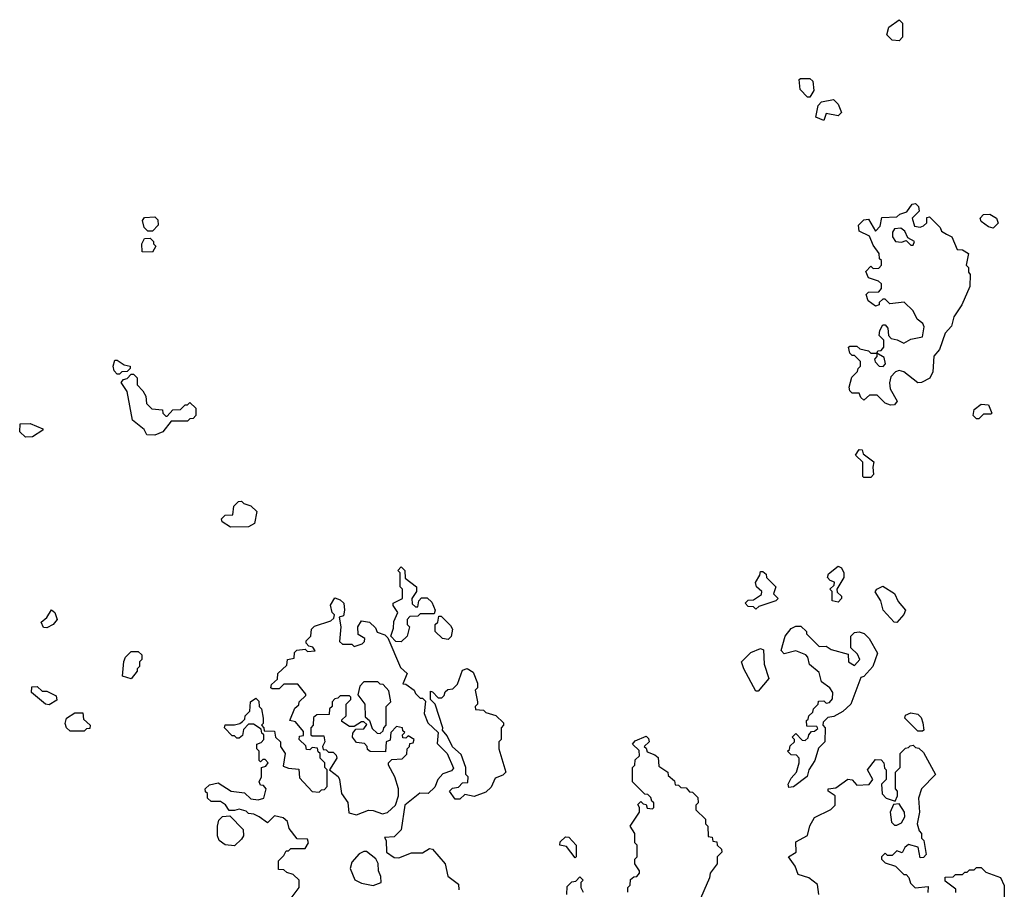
# Model space of a CAD drawing. Extents: x 1862350 to 2057294, y 212041 to 437318.
# Tile 164 of 256: x 1929820 to 1934013, y 323927 to 327630. Entities that reach past the tile are written whole.
import ezdxf

# ---------------------------------------------------------------- set-up
doc = ezdxf.new("R2010")
doc.units = 0

msp = doc.modelspace()

# ---------------------------------------------------------------- linework, layer by layer
at = {"layer": '0CON10XD'}
for points in [[(1933565, 327540), (1933535, 327542.5), (1933513.3, 327565), (1933521.7, 327598.3), (1933565, 327630), (1933580, 327615), (1933580, 327555), (1933565, 327540)], [(1933185, 327300), (1933175, 327300), (1933143, 327333), (1933140, 327375), (1933145, 327380), (1933185, 327380), (1933198.3, 327368.3), (1933201.7, 327328.3), (1933185, 327300)], [(1933245, 327200), (1933210, 327215), (1933220, 327265), (1933235, 327280), (1933285, 327290), (1933305, 327270), (1933320, 327235), (1933305, 327220), (1933255, 327230), (1933245, 327200)], [(1933528.3, 325988.3), (1933505, 325997.5), (1933471.7, 326031.7), (1933438.3, 326031.7), (1933415, 326010), (1933401.7, 326021.7), (1933395, 326040), (1933365, 326040), (1933355, 326050), (1933352.5, 326065), (1933363, 326107), (1933388.3, 326131.7), (1933390, 326145), (1933400, 326155), (1933400, 326175), (1933375, 326200), (1933365, 326200), (1933355, 326210), (1933350, 326235), (1933355, 326240), (1933385, 326240), (1933398.3, 326228.3), (1933435, 326220), (1933445, 326210), (1933470, 326210), (1933470, 326195), (1933460, 326185), (1933463, 326173), (1933480, 326155), (1933497, 326153), (1933507.5, 326165), (1933501.7, 326191.7), (1933470, 326210), (1933475, 326220), (1933488.3, 326221.7), (1933500, 326235), (1933500, 326265), (1933480, 326285), (1933483, 326307), (1933495, 326330), (1933505, 326330), (1933517, 326317), (1933520, 326285), (1933531.7, 326271.7), (1933557, 326267), (1933585, 326252.5), (1933615, 326270), (1933665, 326280), (1933671.7, 326321.7), (1933666.4, 326336.4), (1933642.5, 326355), (1933625, 326390), (1933587, 326427), (1933525, 326420), (1933505, 326440), (1933495, 326440), (1933480, 326425), (1933480, 326415), (1933465, 326410), (1933433, 326433), (1933425, 326460), (1933435, 326470), (1933478.3, 326471.7), (1933490, 326485), (1933490, 326505), (1933477, 326517), (1933435, 326530), (1933423, 326557), (1933445, 326580), (1933455, 326570), (1933478.3, 326571.7), (1933490, 326585), (1933490, 326605), (1933481.7, 326611.7), (1933480, 326635), (1933455, 326670), (1933438.3, 326708.3), (1933395, 326730), (1933392.5, 326755), (1933415, 326777.5), (1933435, 326780), (1933465, 326730), (1933485, 326750), (1933491.7, 326788.3), (1933555, 326790), (1933568.3, 326801.7), (1933598.3, 326811.7), (1933620, 326845), (1933635, 326847.5), (1933647.5, 326835), (1933650, 326815), (1933620, 326785), (1933631.2, 326751.2), (1933655, 326746.2), (1933668.3, 326751.7), (1933682.5, 326765), (1933682.5, 326787.5), (1933695, 326790), (1933740, 326745), (1933745, 326730), (1933766.7, 326716.7), (1933790, 326705), (1933811.7, 326651.7), (1933835, 326650), (1933860, 326635), (1933850, 326585), (1933860, 326575), (1933860, 326555), (1933867.5, 326545), (1933865.8, 326494.2), (1933832.5, 326415), (1933798, 326365), (1933788.8, 326325), (1933761.2, 326295), (1933736.7, 326225), (1933713, 326197), (1933709.3, 326130.7), (1933696.4, 326103.6), (1933660, 326085), (1933645, 326083.8), (1933585, 326130.8), (1933565, 326136.7), (1933549.3, 326130.7), (1933530.3, 326109.7), (1933523.9, 326083.9), (1933527.3, 326057.3), (1933556.7, 326005), (1933545, 325990), (1933528.3, 325988.3)], [(1930385, 326730), (1930365, 326730), (1930350, 326745), (1930342.5, 326775), (1930351.7, 326788.3), (1930395, 326790), (1930408.3, 326778.3), (1930410, 326755), (1930385, 326730)], [(1933965, 326742.5), (1933945, 326747.5), (1933915, 326770), (1933910, 326785), (1933925, 326800), (1933951.7, 326801.7), (1933980, 326785), (1933987, 326763), (1933965, 326742.5)], [(1933625, 326670), (1933630, 326685), (1933601.7, 326701.7), (1933589.3, 326729.3), (1933571.7, 326741.7), (1933545, 326740), (1933537.5, 326725), (1933537.5, 326705), (1933550, 326685), (1933575, 326682.5), (1933595, 326690), (1933615, 326670), (1933625, 326670)], [(1930385, 326640), (1930341.7, 326641.7), (1930340, 326675), (1930351.7, 326698.3), (1930375, 326700), (1930390, 326685), (1930390, 326675), (1930400, 326665), (1930385, 326640)], [(1930245, 326120), (1930235, 326120), (1930222.5, 326135), (1930217.5, 326155), (1930225, 326180), (1930235, 326180), (1930265, 326160), (1930290, 326155), (1930290, 326145), (1930278.3, 326131.7), (1930255, 326130), (1930245, 326120)], [(1930395, 325860), (1930361.7, 325861.7), (1930350, 325885), (1930300, 325925), (1930277, 326047), (1930252.5, 326085), (1930261.7, 326098.3), (1930278.3, 326101.7), (1930295, 326120), (1930305, 326120), (1930320, 326105), (1930320, 326075), (1930345, 326050), (1930357, 326027), (1930360, 325995), (1930383, 325973), (1930428.3, 325968.3), (1930430, 325955), (1930441.7, 325941.7), (1930448.3, 325941.7), (1930471.7, 325968.3), (1930505, 325970), (1930525, 325990), (1930535, 325990), (1930545, 326000), (1930570, 325975), (1930570, 325945), (1930558.3, 325931.7), (1930545, 325930), (1930535, 325920), (1930465, 325920), (1930430, 325875), (1930395, 325860)], [(1933905, 325930), (1933895, 325930), (1933880, 325945), (1933885, 325970), (1933915, 325992.5), (1933945, 325990), (1933960, 325955), (1933955, 325950), (1933925, 325950), (1933905, 325930)], [(1929845, 325852.5), (1929820, 325875), (1929821.7, 325908.3), (1929865, 325910), (1929918.3, 325888.3), (1929918.3, 325881.7), (1929875, 325853.3), (1929845, 325852.5)], [(1933445, 325680), (1933415, 325680), (1933410, 325685), (1933410, 325745), (1933380, 325775), (1933395, 325800), (1933408.3, 325798.3), (1933411.7, 325781.7), (1933457, 325747), (1933452.5, 325725), (1933456.4, 325693.6), (1933445, 325680)], [(1930718.3, 325468.3), (1930681.7, 325491.7), (1930680, 325505), (1930695, 325520), (1930728.3, 325521.7), (1930731.7, 325558.3), (1930751.7, 325578.3), (1930765, 325580), (1930775, 325570), (1930805, 325560), (1930830, 325535), (1930820, 325485), (1930795, 325470), (1930718.3, 325468.3)], [(1931445, 324980), (1931421.7, 324981.7), (1931400, 325005), (1931411.7, 325038.3), (1931413, 325067), (1931430, 325105), (1931410, 325135), (1931410, 325145), (1931450, 325165), (1931450, 325205), (1931440, 325215), (1931440, 325275), (1931430, 325285), (1931445, 325300), (1931460, 325285), (1931461.7, 325251.7), (1931510, 325215), (1931510, 325195), (1931490, 325165), (1931491.7, 325141.7), (1931505, 325130), (1931515, 325130), (1931520, 325155), (1931531.7, 325168.3), (1931555, 325167.5), (1931575, 325150), (1931590, 325115), (1931585, 325100), (1931525, 325100), (1931515, 325090), (1931481.7, 325088.3), (1931470, 325075), (1931470, 325055), (1931480, 325045), (1931470, 325005), (1931445, 324980)], [(1933305, 325150), (1933280, 325155), (1933280, 325195), (1933270, 325205), (1933288.3, 325221.7), (1933290, 325235), (1933271.7, 325241.7), (1933260, 325255), (1933265, 325270), (1933305, 325302.5), (1933320, 325295), (1933330, 325275), (1933330, 325255), (1933300, 325205), (1933301.7, 325191.7), (1933320, 325175), (1933320, 325165), (1933305, 325150)], [(1932955, 325120), (1932945, 325130), (1932921.7, 325131.7), (1932910, 325145), (1932921.7, 325158.3), (1932945, 325160), (1932978.3, 325181.7), (1932980, 325195), (1932957.5, 325215), (1932953, 325233), (1932972.5, 325265), (1932975, 325280), (1932985, 325280), (1932998.3, 325268.3), (1933000, 325255), (1933040, 325215), (1933030, 325185), (1933050, 325165), (1933040, 325155), (1932968.3, 325131.7), (1932955, 325120)], [(1933555, 325062.5), (1933543.6, 325063.6), (1933497.5, 325115), (1933487.5, 325155), (1933463, 325193), (1933470, 325205), (1933495, 325217.5), (1933545, 325186.7), (1933561.7, 325151.7), (1933592.5, 325115), (1933585, 325097.5), (1933555, 325062.5)], [(1930955, 323860), (1931010, 323935), (1931010, 323965), (1930985, 323990), (1930958.3, 323998.3), (1930945, 324010), (1930921.7, 324011.7), (1930921.7, 324048.3), (1930945, 324070), (1930955, 324090), (1930965, 324090), (1930975, 324100), (1931035, 324100), (1931050, 324125), (1931045, 324140), (1931001.7, 324141.7), (1930967.5, 324185), (1930960, 324215), (1930941.7, 324231.7), (1930905, 324240), (1930875, 324210), (1930840, 324235), (1930817, 324247), (1930795, 324250), (1930785, 324260), (1930755, 324267.5), (1930735, 324262.5), (1930711.7, 324261.7), (1930696.4, 324286.4), (1930675, 324300), (1930635, 324300), (1930620, 324315), (1930620, 324335), (1930611.7, 324341.7), (1930610, 324355), (1930628.3, 324371.7), (1930665, 324380), (1930720, 324345), (1930777, 324337), (1930805, 324312.5), (1930835, 324307.5), (1930860, 324315), (1930870, 324355), (1930858.3, 324368.3), (1930845, 324370), (1930840, 324385), (1930850, 324405), (1930850, 324445), (1930868.3, 324451.7), (1930877.5, 324465), (1930865, 324480), (1930855, 324480), (1930845, 324470), (1930840, 324475), (1930840, 324515), (1930830, 324525), (1930830, 324545), (1930848.3, 324551.7), (1930860, 324565), (1930860, 324585), (1930851.7, 324591.7), (1930848.3, 324608.3), (1930815, 324630), (1930795, 324630), (1930773, 324607), (1930768.3, 324581.7), (1930755, 324570), (1930745, 324570), (1930735, 324580), (1930725, 324580), (1930692.5, 324615), (1930695, 324626.7), (1930735, 324627.5), (1930757.5, 324632.5), (1930768.3, 324641.7), (1930778.3, 324651.7), (1930780, 324665), (1930800, 324685), (1930802.5, 324725), (1930825, 324740), (1930838.3, 324728.3), (1930840, 324705), (1930850, 324695), (1930857.5, 324655), (1930857, 324633), (1930850, 324625), (1930860, 324615), (1930861.7, 324601.7), (1930905, 324600), (1930910, 324575), (1930930, 324555), (1930930, 324535), (1930950, 324505), (1930941.7, 324451.7), (1930965, 324442.5), (1931008.3, 324438.3), (1931011.7, 324401.7), (1931065, 324342.5), (1931095, 324340), (1931105, 324350), (1931118.3, 324351.7), (1931130, 324365), (1931130, 324435), (1931120, 324445), (1931120, 324465), (1931100, 324485), (1931100, 324505), (1931091.7, 324511.7), (1931088.3, 324528.3), (1931065, 324530), (1931055, 324520), (1931041.7, 324521.7), (1931038.3, 324538.3), (1931010, 324565), (1931011.7, 324578.3), (1931028.3, 324581.7), (1931028.3, 324598.3), (1930995, 324640), (1930970, 324645), (1930991.7, 324698.3), (1931008.3, 324711.7), (1931010, 324725), (1931038.3, 324751.7), (1931038.3, 324758.3), (1931005, 324800), (1930945, 324800), (1930925, 324780), (1930895, 324780), (1930890, 324785), (1930891.7, 324798.3), (1930918.3, 324821.7), (1930920, 324845), (1930958.3, 324881.7), (1930960, 324905), (1930988.3, 324911.7), (1930990, 324935), (1931000, 324945), (1931035, 324950), (1931045, 324940), (1931078.3, 324941.7), (1931068.3, 324958.3), (1931051.7, 324961.7), (1931040, 324975), (1931040, 324985), (1931060, 325005), (1931062.5, 325035), (1931075, 325047.5), (1931145, 325070), (1931158.3, 325081.7), (1931160, 325095), (1931150, 325105), (1931143, 325137), (1931161.7, 325168.3), (1931185, 325160), (1931200, 325145), (1931202.5, 325115), (1931198.3, 325091.7), (1931180, 325085), (1931187.5, 325045), (1931181.7, 324981.7), (1931195, 324970), (1931235, 324970), (1931245, 324960), (1931278.3, 324971.7), (1931288.3, 324981.7), (1931290, 324995), (1931261.7, 325011.7), (1931260, 325045), (1931275, 325070), (1931310, 325065), (1931335, 325040), (1931341.7, 325021.7), (1931375, 325010), (1931388.3, 324998.3), (1931441.7, 324871.7), (1931470, 324845), (1931451.7, 324801.7), (1931465, 324800), (1931500, 324775), (1931505, 324760), (1931525, 324740), (1931535, 324740), (1931548.3, 324728.3), (1931542.5, 324675), (1931557.5, 324635), (1931602.5, 324595), (1931598.3, 324548.3), (1931640, 324505), (1931667.5, 324442.5), (1931658.3, 324431.7), (1931621.7, 324418.3), (1931600, 324395), (1931588.3, 324361.7), (1931560, 324335), (1931523.3, 324336.7), (1931460, 324285), (1931445, 324180), (1931415, 324150), (1931373, 324147), (1931380, 324135), (1931382.5, 324085), (1931415, 324062.5), (1931435, 324060), (1931488.3, 324081.7), (1931535, 324082.5), (1931565, 324100), (1931578.3, 324098.3), (1931632.5, 324035), (1931643, 323983), (1931688.3, 323948.3), (1931690, 323925)], [(1929935, 325040.8), (1929921.4, 325041.4), (1929912, 325065), (1929935.6, 325084.4), (1929955, 325117.1), (1929970, 325105), (1929980, 325075), (1929962.5, 325055), (1929935, 325040.8)], [(1931645, 324990), (1931620, 324995), (1931590, 325025), (1931590, 325055), (1931600, 325065), (1931605, 325090), (1931615, 325090), (1931655, 325050), (1931662.5, 325035), (1931657, 325003), (1931645, 324990)], [(1933095, 324360), (1933092.5, 324375), (1933105, 324400), (1933127.5, 324425), (1933140, 324465), (1933140, 324485), (1933128.3, 324498.3), (1933105, 324500), (1933090, 324515), (1933098.3, 324521.7), (1933101.7, 324538.3), (1933120, 324555), (1933120, 324565), (1933110, 324575), (1933125, 324590), (1933151.7, 324561.7), (1933165, 324560), (1933178.3, 324571.7), (1933180, 324585), (1933191.7, 324598.3), (1933205, 324600), (1933218.3, 324611.7), (1933215, 324620), (1933171.7, 324621.7), (1933170, 324645), (1933178.3, 324651.7), (1933180, 324665), (1933198.3, 324681.7), (1933200, 324695), (1933220, 324715), (1933221.7, 324728.3), (1933245, 324730), (1933255, 324720), (1933268.3, 324721.7), (1933281.7, 324738.3), (1933282.5, 324765), (1933270, 324785), (1933235, 324810), (1933225, 324850), (1933183.9, 324883.9), (1933176.7, 324915), (1933167.5, 324925), (1933125, 324942.5), (1933075, 324930), (1933063, 324943), (1933080, 325005), (1933105, 325037.5), (1933125, 325047.5), (1933147, 325047), (1933170, 325025), (1933170, 325015), (1933225, 324960), (1933255, 324962.5), (1933275, 324947.5), (1933348.3, 324928.3), (1933350, 324895), (1933375, 324880), (1933397.5, 324905), (1933388.3, 324928.3), (1933360, 324955), (1933360, 325005), (1933375, 325020), (1933395, 325022.5), (1933416.4, 325016.4), (1933437.5, 324995), (1933473, 324933), (1933453.3, 324875), (1933415, 324832.5), (1933401.7, 324828.3), (1933360, 324715), (1933325, 324683.8), (1933287, 324663), (1933261.7, 324658.3), (1933241.7, 324638.3), (1933240, 324625), (1933250, 324615), (1933248.8, 324555), (1933221.7, 324528.3), (1933206, 324475), (1933181.2, 324435), (1933173.6, 324406.4), (1933115, 324362.5), (1933095, 324360)], [(1930295, 324822.5), (1930257.5, 324835), (1930263, 324897), (1930270, 324915), (1930295, 324940), (1930325, 324940), (1930340, 324925), (1930340, 324905), (1930330, 324895), (1930330, 324875), (1930320, 324865), (1930320, 324855), (1930295, 324822.5)], [(1932965, 324770), (1932955, 324770), (1932903.3, 324865), (1932893.3, 324895), (1932934.2, 324935.8), (1932975, 324952.5), (1932987, 324947), (1932990, 324885), (1933010, 324825), (1932965, 324770)], [(1931695, 324310), (1931675, 324310), (1931650, 324345), (1931663, 324357), (1931688.3, 324361.7), (1931705, 324380), (1931728.3, 324381.7), (1931730, 324405), (1931720, 324415), (1931720, 324445), (1931700.7, 324500.7), (1931663.3, 324533.3), (1931640.7, 324580.7), (1931620, 324605), (1931622.5, 324615), (1931590, 324715), (1931570, 324735), (1931570, 324770), (1931578.3, 324768.3), (1931601.7, 324741.7), (1931618.3, 324741.7), (1931628.3, 324751.7), (1931631.7, 324768.3), (1931643, 324777), (1931665, 324780), (1931685, 324800), (1931705, 324860), (1931725, 324867.5), (1931750.7, 324850.7), (1931770, 324805), (1931770, 324785), (1931760, 324775), (1931770, 324725), (1931770, 324715), (1931760, 324705), (1931761.7, 324691.7), (1931795, 324690), (1931805, 324680), (1931847, 324667), (1931880, 324635), (1931880, 324625), (1931870, 324615), (1931870, 324565), (1931860, 324555), (1931860, 324525), (1931890, 324425), (1931877, 324413), (1931845, 324400), (1931828.3, 324361.7), (1931805, 324340), (1931755, 324322.5), (1931715, 324330), (1931695, 324310)], [(1929945, 324712.5), (1929930, 324715), (1929870, 324765), (1929871.7, 324788.3), (1929895, 324790), (1929915, 324770), (1929935, 324770), (1929975, 324750), (1929978.3, 324731.7), (1929945, 324712.5)], [(1931355, 324590), (1931368.3, 324601.7), (1931370, 324615), (1931380, 324625), (1931380, 324705), (1931400, 324725), (1931391.7, 324771.7), (1931368.3, 324798.3), (1931355, 324800), (1931345, 324810), (1931285, 324810), (1931268.3, 324791.7), (1931260, 324755), (1931290, 324715), (1931291.7, 324661.7), (1931310, 324645), (1931321.7, 324611.7), (1931341.7, 324591.7), (1931355, 324590)], [(1931255, 324243.3), (1931305, 324263.3), (1931325, 324262.5), (1931365, 324247.5), (1931386.2, 324253.8), (1931420, 324285), (1931432.5, 324325), (1931432.5, 324355), (1931417.5, 324405), (1931390, 324455), (1931390, 324465), (1931405, 324480), (1931448.3, 324481.7), (1931468.3, 324501.7), (1931470, 324525), (1931480, 324535), (1931481.7, 324548.3), (1931495, 324550), (1931500, 324565), (1931475, 324580), (1931465, 324570), (1931451.7, 324571.7), (1931450, 324585), (1931460, 324595), (1931451.7, 324601.7), (1931450, 324615), (1931425, 324620), (1931400, 324595), (1931398.3, 324561.7), (1931380, 324555), (1931378.3, 324511.7), (1931313, 324513), (1931301.7, 324521.7), (1931300, 324535), (1931288.3, 324548.3), (1931255, 324552.5), (1931237.5, 324575), (1931238.3, 324591.7), (1931251.7, 324608.3), (1931285, 324610), (1931298.3, 324628.3), (1931285, 324640), (1931275, 324640), (1931245, 324620), (1931225, 324620), (1931191.7, 324641.7), (1931191.7, 324648.3), (1931210, 324665), (1931210, 324715), (1931230, 324735), (1931230, 324745), (1931225, 324750), (1931185, 324750), (1931175, 324740), (1931161.7, 324738.3), (1931150, 324725), (1931150, 324705), (1931140, 324695), (1931138.3, 324671.7), (1931085, 324670), (1931071.7, 324658.3), (1931070, 324625), (1931060, 324615), (1931060, 324585), (1931065, 324580), (1931115, 324580), (1931120, 324555), (1931110, 324535), (1931111.7, 324521.7), (1931125, 324520), (1931135, 324510), (1931155, 324510), (1931168.3, 324498.3), (1931170, 324485), (1931140, 324435), (1931176.4, 324406.4), (1931182.5, 324395), (1931190, 324335), (1931217, 324297), (1931221.7, 324251.7), (1931255, 324243.3)], [(1930095, 324600), (1930035, 324600), (1930020, 324615), (1930013, 324633), (1930020, 324655), (1930055, 324677.5), (1930088.3, 324678.3), (1930091.7, 324651.7), (1930120, 324625), (1930118.3, 324611.7), (1930105, 324610), (1930095, 324600)], [(1933665, 324600), (1933645, 324600), (1933590, 324655), (1933591.7, 324668.3), (1933615, 324677.5), (1933645, 324672.5), (1933658.3, 324658.3), (1933666.7, 324635), (1933670, 324605), (1933665, 324600)], [(1932491.7, 324271.7), (1932515, 324270), (1932520, 324275), (1932520, 324295), (1932511.7, 324301.7), (1932508.3, 324318.3), (1932495, 324330), (1932481.7, 324331.7), (1932430, 324385), (1932430, 324445), (1932440, 324455), (1932441.7, 324478.3), (1932460, 324495), (1932458.3, 324518.3), (1932430, 324545), (1932441.7, 324558.3), (1932488.3, 324578.3), (1932498.3, 324568.3), (1932500, 324555), (1932480, 324535), (1932488.3, 324528.3), (1932491.7, 324511.7), (1932525, 324500), (1932538.3, 324488.3), (1932541.7, 324451.7), (1932580, 324425), (1932581.7, 324411.7), (1932608.3, 324388.3), (1932611.7, 324371.7), (1932625, 324370), (1932635, 324360), (1932658.3, 324358.3), (1932671.7, 324341.7), (1932685, 324340), (1932708.3, 324318.3), (1932710, 324295), (1932700, 324285), (1932700, 324265), (1932740, 324225), (1932740, 324205), (1932750, 324195), (1932751.7, 324151.7), (1932768.3, 324148.3), (1932771.7, 324131.7), (1932788.3, 324128.3), (1932790, 324115), (1932808.3, 324098.3), (1932810, 324085), (1932790, 324065), (1932790, 324035), (1932760, 323995), (1932757.5, 323975), (1932710, 323865)], [(1933222.5, 323905), (1933217, 323947), (1933180, 323975), (1933135, 323990), (1933122.5, 324025), (1933094.2, 324065), (1933126.2, 324085), (1933125, 324128.8), (1933174.3, 324155.7), (1933185, 324196.7), (1933205, 324232.5), (1933274.1, 324265.9), (1933292.5, 324285), (1933293.3, 324325), (1933262.5, 324345), (1933262.5, 324355), (1933295, 324358.8), (1933346.4, 324396.4), (1933365, 324392.5), (1933385, 324370), (1933437, 324373), (1933452.5, 324395), (1933430, 324435), (1933465, 324480), (1933488.3, 324478.3), (1933500, 324465), (1933503, 324443), (1933510, 324435), (1933510, 324395), (1933490, 324375), (1933493, 324333), (1933510, 324315), (1933548.3, 324301.7), (1933557.5, 324325), (1933557.5, 324345), (1933550, 324355), (1933550, 324425), (1933570, 324445), (1933570, 324505), (1933591.7, 324528.3), (1933605, 324530), (1933611.7, 324538.3), (1933625, 324540), (1933635, 324530), (1933648.3, 324528.3), (1933669.3, 324509.3), (1933720, 324415), (1933660, 324355), (1933647.5, 324315), (1933652.5, 324255), (1933642.5, 324205), (1933650, 324175), (1933660, 324165), (1933660, 324145), (1933670, 324135), (1933680, 324075), (1933668.3, 324061.7), (1933655, 324060), (1933646.7, 324106.7), (1933605, 324117.5), (1933590, 324105), (1933578.3, 324081.7), (1933555, 324090), (1933535, 324070), (1933515, 324070), (1933505, 324080), (1933490, 324065), (1933490, 324055), (1933505, 324040), (1933550, 324025), (1933585, 323990), (1933595, 323990), (1933607, 323977), (1933613, 323953), (1933633, 323933), (1933688.3, 323938.3), (1933687, 323913)], [(1932410, 323915), (1932410, 323935), (1932420, 323945), (1932421.7, 323968.3), (1932435, 323980), (1932448.3, 323981.7), (1932460, 323995), (1932460, 324005), (1932440, 324035), (1932440, 324055), (1932450, 324065), (1932450, 324115), (1932440, 324125), (1932440, 324165), (1932420, 324195), (1932460, 324255), (1932460, 324275), (1932451.7, 324288.3), (1932465, 324300), (1932475, 324290), (1932488.3, 324288.3), (1932491.7, 324271.7)], [(1933555, 324200), (1933575, 324210), (1933590, 324235), (1933587.5, 324255), (1933565, 324290), (1933541.7, 324288.3), (1933527.5, 324255), (1933533, 324213), (1933545, 324200), (1933555, 324200)], [(1930735, 324112.5), (1930695, 324116.7), (1930670, 324135), (1930662.5, 324155), (1930662.5, 324195), (1930668.3, 324221.7), (1930683, 324237), (1930715, 324240), (1930771.7, 324181.7), (1930772.5, 324155), (1930765, 324140), (1930735, 324112.5)], [(1932185, 324060), (1932148.3, 324108.3), (1932120, 324115), (1932121.7, 324128.3), (1932145, 324150), (1932158.3, 324148.3), (1932190, 324115), (1932190, 324065), (1932185, 324060)], [(1931325, 323943.3), (1931360, 323955), (1931358.3, 323981.7), (1931347.5, 324005), (1931347, 324037), (1931336.4, 324056.4), (1931297, 324087), (1931285, 324087.5), (1931265, 324077.5), (1931235, 324042.5), (1931226.7, 324015), (1931247, 323967), (1931275, 323952.5), (1931325, 323943.3)], [(1933807, 323913), (1933807, 323927), (1933761.7, 323961.7), (1933761.7, 323978.3), (1933795, 323980), (1933805, 323990), (1933835, 323990), (1933845, 324000), (1933855, 324000), (1933865, 324010), (1933885, 324010), (1933895, 324020), (1933915, 324020), (1933935, 324000), (1933996.4, 323976.4), (1934013, 323943), (1934012.5, 323885)], [(1932150, 323905), (1932151.7, 323938.3), (1932171.7, 323958.3), (1932188.3, 323961.7), (1932205, 323980), (1932220, 323965), (1932210, 323955), (1932210, 323935), (1932220, 323915)]]:
    msp.add_lwpolyline(points, dxfattribs=at)

doc.saveas('drawing.dxf')
